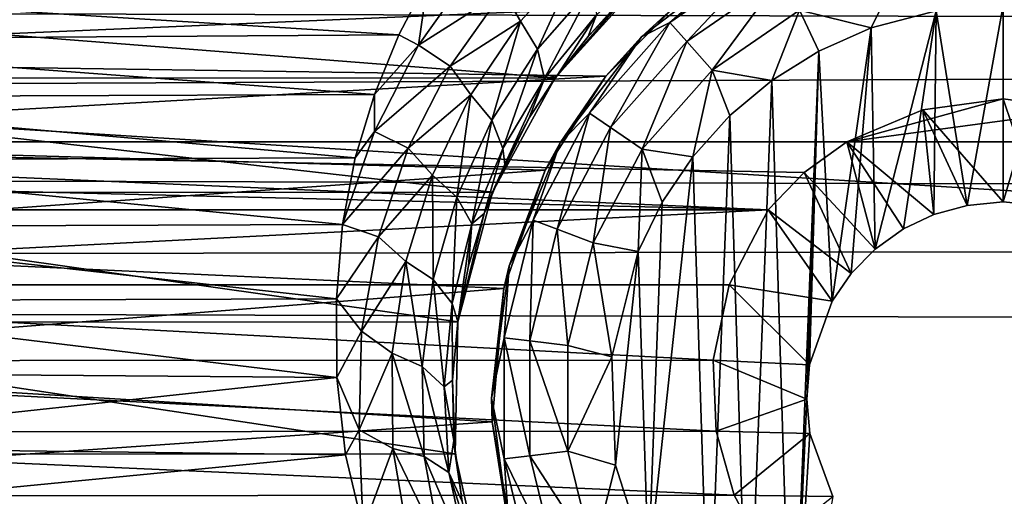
# Model space of a CAD drawing. Header units: metres. Extents: x -95 to 103, y -12 to 12.
# Tile 183 of 256: x -56.7 to -54.2, y 6.89 to 8.1. Entities that reach past the tile are written whole.
import ezdxf

# ---------------------------------------------------------------- set-up
doc = ezdxf.new("R2010")
doc.units = ezdxf.units.M
doc.layers.add('solid_P74500', color=7, linetype='CONTINUOUS')
doc.layers.add('solid_P74500_01', color=7, linetype='CONTINUOUS')

msp = doc.modelspace()

# ---------------------------------------------------------------- linework, layer by layer
at = {"layer": 'solid_P74500'}
for points in [[(-12.2, 5.05, 0.5), (-11.7, 9.776363, 0.5), (-88, 9.776363, 0.5)], [(-12.2, 5.05, 0.5), (-88, 9.776363, 0.5), (-88, 5.05, 0.5)], [(92.5, 7.752533, 9.805175), (92.5, 8.487373, 9.175829), (-94.018356, 8.209083, 9.426609)], [(-55.274479, 8.266009, -9.1982), (-55.426731, 8.098949, -9.376516), (-55.471039, 8.175805, -9.385549)], [(-55.383152, 8.028093, -9.327198), (-55.426731, 8.098949, -9.376516), (-55.274479, 8.266009, -9.1982)], [(-55.240917, 8.190633, -9.147759), (-55.383152, 8.028093, -9.327198), (-55.274479, 8.266009, -9.1982)], [(-55.074623, 8.259929, -8.903189), (-55.169182, 8.15029, -8.879545), (-55.255077, 8.060224, -8.98037)], [(-55.074623, 8.259929, -8.903189), (-55.255077, 8.060224, -8.98037), (-55.233376, 8.115582, -9.073152)], [(-54.849998, 8.265833, -11.5), (-55.11924, 8.059238, -11.5), (-55.03117, 8.13967, -5.635225)], [(-55.046974, 8.096038, -11.614588), (-55.11924, 8.059238, -11.5), (-54.849998, 8.265833, -11.5)], [(-54.793568, 8.270952, -11.614588), (-55.046974, 8.096038, -11.614588), (-54.849998, 8.265833, -11.5)], [(-55.003849, 8.047357, -11.712049), (-55.046974, 8.096038, -11.614588), (-54.793568, 8.270952, -11.614588)], [(-54.763344, 8.213364, -11.712049), (-55.003849, 8.047357, -11.712049), (-54.793568, 8.270952, -11.614588)], [(-55.543545, 8.238771, -9.384665), (-55.685516, 8.038312, -9.565678), (-55.661537, 8.207409, -9.428066)], [(-55.471039, 8.175805, -9.385549), (-55.685516, 8.038312, -9.565678), (-55.543545, 8.238771, -9.384665)], [(92.5, 7.752533, 9.805175), (-94.018356, 8.209083, 9.426609), (-94.018356, 7.447287, 10.039319)], [(-55.661537, 8.207409, -9.428066), (-55.735615, 8.064089, -9.550941), (-57.728512, 8.18801, -9.444919)], [(-55.685516, 8.038312, -9.565678), (-55.735615, 8.064089, -9.550941), (-55.661537, 8.207409, -9.428066)], [(-54.763344, 8.213364, -11.712049), (-54.939251, 7.974443, -11.777164), (-55.003849, 8.047357, -11.712049)], [(-54.763344, 8.213364, -11.712049), (-54.718075, 8.12711, -11.777164), (-54.939251, 7.974443, -11.777164)], [(-54.718075, 8.12711, -11.777164), (-54.466789, 8.222411, -11.777164), (-54.535686, 8.081974, -11.8)], [(-54.466789, 8.222411, -11.777164), (-54.370331, 8.125382, -11.8), (-54.535686, 8.081974, -11.8)], [(-55.338188, 7.955187, -8.304517), (-55.130051, 8.186581, -8.076503), (-58.269226, 8.185938, -8.077154)], [(-55.338188, 7.955187, -8.304517), (-58.269226, 8.185938, -8.077154), (-58.061371, 7.95457, -8.305107)], [(-55.735615, 8.064089, -9.550941), (-57.65778, 8.05173, -9.561361), (-57.728512, 8.18801, -9.444919)], [(-55.365761, 7.953053, -9.254251), (-55.383152, 8.028093, -9.327198), (-55.240917, 8.190633, -9.147759)], [(-55.233376, 8.115582, -9.073152), (-55.365761, 7.953053, -9.254251), (-55.240917, 8.190633, -9.147759)], [(-55.169182, 8.15029, -8.879545), (-55.130051, 8.186581, -8.076503), (-55.338188, 7.955187, -8.304517)], [(-58.228165, 8.003443, -5.827108), (-58.395794, 8.161398, -5.603641), (-55.03117, 8.13967, -5.635225)], [(-55.471039, 8.175805, -9.385549), (-55.605495, 7.985066, -9.567982), (-55.685516, 8.038312, -9.565678)], [(-55.426731, 8.098949, -9.376516), (-55.605495, 7.985066, -9.567982), (-55.471039, 8.175805, -9.385549)], [(-58.228165, 8.003443, -5.827108), (-55.03117, 8.13967, -5.635225), (-55.209461, 7.959397, -5.887105)], [(-55.255077, 8.060224, -8.98037), (-55.169182, 8.15029, -8.879545), (-55.338188, 7.955187, -8.304517)], [(-55.11924, 8.059238, -11.5), (-55.209461, 7.959397, -5.887105), (-55.03117, 8.13967, -5.635225)], [(-54.200001, 8.14, -11.8), (-54.291828, 7.630482, -11.8), (-54.370331, 8.125382, -11.8)], [(-54.200001, 8.14, -11.8), (-54.200001, 7.64, -11.8), (-54.291828, 7.630482, -11.8)], [(-54.054955, 8.12864, -11.8), (-54.200001, 7.64, -11.8), (-54.200001, 8.14, -11.8)], [(-55.233376, 8.115582, -9.073152), (-55.333858, 7.961197, -9.089928), (-55.365761, 7.953053, -9.254251)], [(-55.233376, 8.115582, -9.073152), (-55.255077, 8.060224, -8.98037), (-55.333858, 7.961197, -9.089928)], [(-54.788025, 7.948541, -11.8), (-54.939251, 7.974443, -11.777164), (-54.718075, 8.12711, -11.777164)], [(-54.668499, 8.022584, -11.8), (-54.788025, 7.948541, -11.8), (-54.718075, 8.12711, -11.777164)], [(-54.668499, 8.022584, -11.8), (-54.718075, 8.12711, -11.777164), (-54.535686, 8.081974, -11.8)], [(-54.370331, 8.125382, -11.8), (-54.525322, 7.519121, -11.8), (-54.535686, 8.081974, -11.8)], [(-54.370331, 8.125382, -11.8), (-54.4538, 7.570744, -11.8), (-54.525322, 7.519121, -11.8)], [(-54.370331, 8.125382, -11.8), (-54.376312, 7.607516, -11.8), (-54.4538, 7.570744, -11.8)], [(-54.370331, 8.125382, -11.8), (-54.291828, 7.630482, -11.8), (-54.376312, 7.607516, -11.8)], [(-54.054955, 8.12864, -11.8), (-54.108688, 7.630527, -11.8), (-54.200001, 7.64, -11.8)], [(-55.426731, 8.098949, -9.376516), (-55.552536, 7.911984, -9.562739), (-55.605495, 7.985066, -9.567982)], [(-55.499355, 7.847605, -9.513963), (-55.552536, 7.911984, -9.562739), (-55.426731, 8.098949, -9.376516)], [(-55.383152, 8.028093, -9.327198), (-55.499355, 7.847605, -9.513963), (-55.426731, 8.098949, -9.376516)], [(-55.046974, 8.096038, -11.614588), (-55.25116, 7.865563, -11.614588), (-55.11924, 8.059238, -11.5)], [(-55.197632, 7.828617, -11.712049), (-55.25116, 7.865563, -11.614588), (-55.046974, 8.096038, -11.614588)], [(-55.003849, 8.047357, -11.712049), (-55.197632, 7.828617, -11.712049), (-55.046974, 8.096038, -11.614588)], [(-55.735615, 8.064089, -9.550941), (-55.797935, 7.912471, -9.676921), (-57.65778, 8.05173, -9.561361)], [(-55.685516, 8.038312, -9.565678), (-55.797935, 7.912471, -9.676921), (-55.735615, 8.064089, -9.550941)], [(-55.333858, 7.961197, -9.089928), (-55.255077, 8.060224, -8.98037), (-55.338188, 7.955187, -8.304517)], [(-55.11924, 8.059238, -11.5), (-55.325832, 7.79, -11.5), (-55.209461, 7.959397, -5.887105)], [(-55.25116, 7.865563, -11.614588), (-55.325832, 7.79, -11.5), (-55.11924, 8.059238, -11.5)], [(-54.668499, 8.022584, -11.8), (-54.535686, 8.081974, -11.8), (-54.634666, 7.386765, -11.8)], [(-54.535686, 8.081974, -11.8), (-54.586445, 7.457164, -11.8), (-54.634666, 7.386765, -11.8)], [(-54.535686, 8.081974, -11.8), (-54.525322, 7.519121, -11.8), (-54.586445, 7.457164, -11.8)], [(-55.797935, 7.912471, -9.676921), (-57.599243, 7.905591, -9.682542), (-57.65778, 8.05173, -9.561361)], [(-55.685516, 8.038312, -9.565678), (-55.798035, 7.81858, -9.751169), (-55.797935, 7.912471, -9.676921)], [(-55.605495, 7.985066, -9.567982), (-55.798035, 7.81858, -9.751169), (-55.685516, 8.038312, -9.565678)], [(-55.003849, 8.047357, -11.712049), (-55.117466, 7.773282, -11.777164), (-55.197632, 7.828617, -11.712049)], [(-55.003849, 8.047357, -11.712049), (-54.939251, 7.974443, -11.777164), (-55.117466, 7.773282, -11.777164)], [(-55.4716, 7.774943, -9.441819), (-55.499355, 7.847605, -9.513963), (-55.383152, 8.028093, -9.327198)], [(-55.365761, 7.953053, -9.254251), (-55.4716, 7.774943, -9.441819), (-55.383152, 8.028093, -9.327198)], [(-54.668499, 8.022584, -11.8), (-54.736984, 6.296785, -11.8), (-54.788025, 7.948541, -11.8)], [(-54.668499, 8.022584, -11.8), (-54.69928, 7.137952, -11.8), (-54.736984, 6.296785, -11.8)], [(-54.668499, 8.022584, -11.8), (-54.69249, 7.225389, -11.8), (-54.69928, 7.137952, -11.8)], [(-54.668499, 8.022584, -11.8), (-54.634666, 7.386765, -11.8), (-54.69249, 7.225389, -11.8)], [(-58.077759, 7.79618, -6.10177), (-58.228165, 8.003443, -5.827108), (-55.209461, 7.959397, -5.887105)], [(-55.605495, 7.985066, -9.567982), (-55.711811, 7.775812, -9.754739), (-55.798035, 7.81858, -9.751169)], [(-55.552536, 7.911984, -9.562739), (-55.711811, 7.775812, -9.754739), (-55.605495, 7.985066, -9.567982)], [(-58.077759, 7.79618, -6.10177), (-55.209461, 7.959397, -5.887105), (-55.363678, 7.719777, -6.197987)], [(-55.40472, 7.853196, -9.206404), (-55.333858, 7.961197, -9.089928), (-55.338188, 7.955187, -8.304517)], [(-55.365761, 7.953053, -9.254251), (-55.333858, 7.961197, -9.089928), (-55.40472, 7.853196, -9.206404)], [(-55.325832, 7.79, -11.5), (-55.363678, 7.719777, -6.197987), (-55.209461, 7.959397, -5.887105)], [(-54.98888, 7.75403, -11.8), (-55.117466, 7.773282, -11.777164), (-54.939251, 7.974443, -11.777164)], [(-54.894634, 7.859296, -11.8), (-54.98888, 7.75403, -11.8), (-54.939251, 7.974443, -11.777164)], [(-54.788025, 7.948541, -11.8), (-54.894634, 7.859296, -11.8), (-54.939251, 7.974443, -11.777164)], [(-55.49802, 7.664145, -8.573849), (-55.338188, 7.955187, -8.304517), (-58.061371, 7.95457, -8.305107)], [(-55.49802, 7.664145, -8.573849), (-58.061371, 7.95457, -8.305107), (-57.901268, 7.66248, -8.575336)], [(-55.40472, 7.853196, -9.206404), (-55.338188, 7.955187, -8.304517), (-55.49802, 7.664145, -8.573849)], [(-55.365761, 7.953053, -9.254251), (-55.466869, 7.735857, -9.32723), (-55.4716, 7.774943, -9.441819)], [(-55.365761, 7.953053, -9.254251), (-55.40472, 7.853196, -9.206404), (-55.466869, 7.735857, -9.32723)], [(-54.788025, 7.948541, -11.8), (-54.849243, 6.379436, -11.8), (-54.894634, 7.859296, -11.8)], [(-54.788025, 7.948541, -11.8), (-54.736984, 6.296785, -11.8), (-54.849243, 6.379436, -11.8)], [(-55.797935, 7.912471, -9.676921), (-55.846973, 7.75142, -9.806401), (-57.599243, 7.905591, -9.682542)], [(-55.798035, 7.81858, -9.751169), (-55.846973, 7.75142, -9.806401), (-55.797935, 7.912471, -9.676921)], [(-55.552536, 7.911984, -9.562739), (-55.650341, 7.707485, -9.752763), (-55.711811, 7.775812, -9.754739)], [(-55.588387, 7.651467, -9.704024), (-55.650341, 7.707485, -9.752763), (-55.552536, 7.911984, -9.562739)], [(-55.499355, 7.847605, -9.513963), (-55.588387, 7.651467, -9.704024), (-55.552536, 7.911984, -9.562739)], [(-55.846973, 7.75142, -9.806401), (-57.553913, 7.745763, -9.810869), (-57.599243, 7.905591, -9.682542)], [(-54.200001, 7.901906, -4.3), (-54.597057, 7.792304, -4.3), (-54.404331, 7.873975, -4.3)], [(-53.99567, 7.873975, -4.3), (-54.597057, 7.792304, -4.3), (-54.200001, 7.901906, -4.3)], [(-54.200001, 7.64, -11.8), (-54.200001, 7.901906, -4.3), (-54.404331, 7.873975, -4.3)], [(-54.108688, 7.630527, -11.8), (-54.200001, 7.901906, -4.3), (-54.200001, 7.64, -11.8)], [(-54.108688, 7.630527, -11.8), (-53.99567, 7.873975, -4.3), (-54.200001, 7.901906, -4.3)], [(-55.25116, 7.865563, -11.614588), (-55.394253, 7.59292, -11.614588), (-55.325832, 7.79, -11.5)], [(-55.333443, 7.569858, -11.712049), (-55.394253, 7.59292, -11.614588), (-55.25116, 7.865563, -11.614588)], [(-55.197632, 7.828617, -11.712049), (-55.333443, 7.569858, -11.712049), (-55.25116, 7.865563, -11.614588)], [(-54.894634, 7.859296, -11.8), (-54.948109, 6.47681, -11.8), (-54.98888, 7.75403, -11.8)], [(-54.894634, 7.859296, -11.8), (-54.849243, 6.379436, -11.8), (-54.948109, 6.47681, -11.8)], [(-53.99567, 7.873975, -4.3), (-53.80294, 7.792304, -4.3), (-54.597057, 7.792304, -4.3)], [(-54.376312, 7.607516, -11.8), (-54.404331, 7.873975, -4.3), (-54.597057, 7.792304, -4.3)], [(-54.291828, 7.630482, -11.8), (-54.200001, 7.64, -11.8), (-54.404331, 7.873975, -4.3)], [(-54.376312, 7.607516, -11.8), (-54.291828, 7.630482, -11.8), (-54.404331, 7.873975, -4.3)], [(-55.550392, 7.583538, -9.631939), (-55.588387, 7.651467, -9.704024), (-55.499355, 7.847605, -9.513963)], [(-55.4716, 7.774943, -9.441819), (-55.550392, 7.583538, -9.631939), (-55.499355, 7.847605, -9.513963)], [(-55.466869, 7.735857, -9.32723), (-55.40472, 7.853196, -9.206404), (-55.49802, 7.664145, -8.573849)], [(-55.798035, 7.81858, -9.751169), (-55.878757, 7.581891, -9.938055), (-55.846973, 7.75142, -9.806401)], [(-55.711811, 7.775812, -9.754739), (-55.878757, 7.581891, -9.938055), (-55.798035, 7.81858, -9.751169)], [(-55.197632, 7.828617, -11.712049), (-55.242359, 7.535316, -11.777164), (-55.333443, 7.569858, -11.712049)], [(-55.197632, 7.828617, -11.712049), (-55.117466, 7.773282, -11.777164), (-55.242359, 7.535316, -11.777164)], [(-85.675003, 7.792304, -1.8), (-14.325, 7.792304, -4.2), (-14.325, 7.792304, -1.8)], [(-18.802942, 7.792304, -4.2), (-14.325, 7.792304, -4.2), (-85.675003, 7.792304, -1.8)], [(-84.20311, 5.444916, -1.8), (-85.675003, 7.792304, -1.8), (-14.325, 7.792304, -1.8)], [(-19.597059, 7.792304, -4.2), (-18.802942, 7.792304, -4.2), (-85.675003, 7.792304, -1.8)], [(-23.802942, 7.792304, -4.2), (-19.597059, 7.792304, -4.2), (-85.675003, 7.792304, -1.8)], [(-24.597059, 7.792304, -4.2), (-23.802942, 7.792304, -4.2), (-85.675003, 7.792304, -1.8)], [(-28.802942, 7.792304, -4.2), (-24.597059, 7.792304, -4.2), (-85.675003, 7.792304, -1.8)], [(-29.597059, 7.792304, -4.2), (-28.802942, 7.792304, -4.2), (-85.675003, 7.792304, -1.8)], [(-33.80294, 7.792304, -4.2), (-29.597059, 7.792304, -4.2), (-85.675003, 7.792304, -1.8)], [(-34.597057, 7.792304, -4.2), (-33.80294, 7.792304, -4.2), (-85.675003, 7.792304, -1.8)], [(-38.80294, 7.792304, -4.2), (-34.597057, 7.792304, -4.2), (-85.675003, 7.792304, -1.8)], [(-39.597057, 7.792304, -4.2), (-38.80294, 7.792304, -4.2), (-85.675003, 7.792304, -1.8)], [(-43.80294, 7.792304, -4.2), (-39.597057, 7.792304, -4.2), (-85.675003, 7.792304, -1.8)], [(-44.597057, 7.792304, -4.2), (-43.80294, 7.792304, -4.2), (-85.675003, 7.792304, -1.8)], [(-48.80294, 7.792304, -4.2), (-44.597057, 7.792304, -4.2), (-85.675003, 7.792304, -1.8)], [(-49.597057, 7.792304, -4.2), (-48.80294, 7.792304, -4.2), (-85.675003, 7.792304, -1.8)], [(-53.80294, 7.792304, -4.2), (-49.597057, 7.792304, -4.2), (-85.675003, 7.792304, -1.8)], [(-54.597057, 7.792304, -4.2), (-53.80294, 7.792304, -4.2), (-85.675003, 7.792304, -1.8)], [(-58.80294, 7.792304, -4.2), (-54.597057, 7.792304, -4.2), (-85.675003, 7.792304, -1.8)], [(-83.957001, 5.406663, -1.8), (-84.20311, 5.444916, -1.8), (-14.325, 7.792304, -1.8)], [(-83.736336, 5.295372, -1.8), (-83.957001, 5.406663, -1.8), (-14.325, 7.792304, -1.8)], [(-83.736336, 5.295372, -1.8), (-14.325, 7.792304, -1.8), (-79.20311, 5.444916, -1.8)], [(-78.957001, 5.406663, -1.8), (-79.20311, 5.444916, -1.8), (-14.325, 7.792304, -1.8)], [(-78.736336, 5.295372, -1.8), (-78.957001, 5.406663, -1.8), (-14.325, 7.792304, -1.8)], [(-78.736336, 5.295372, -1.8), (-14.325, 7.792304, -1.8), (-74.20311, 5.444916, -1.8)], [(-73.957001, 5.406663, -1.8), (-74.20311, 5.444916, -1.8), (-14.325, 7.792304, -1.8)], [(-73.736336, 5.295372, -1.8), (-73.957001, 5.406663, -1.8), (-14.325, 7.792304, -1.8)], [(-73.736336, 5.295372, -1.8), (-14.325, 7.792304, -1.8), (-69.20311, 5.444916, -1.8)], [(-68.957001, 5.406663, -1.8), (-69.20311, 5.444916, -1.8), (-14.325, 7.792304, -1.8)], [(-68.736336, 5.295372, -1.8), (-68.957001, 5.406663, -1.8), (-14.325, 7.792304, -1.8)], [(-68.736336, 5.295372, -1.8), (-14.325, 7.792304, -1.8), (-64.20311, 5.444916, -1.8)], [(-63.957005, 5.406663, -1.8), (-64.20311, 5.444916, -1.8), (-14.325, 7.792304, -1.8)], [(-63.736332, 5.295372, -1.8), (-63.957005, 5.406663, -1.8), (-14.325, 7.792304, -1.8)], [(-63.736332, 5.295372, -1.8), (-14.325, 7.792304, -1.8), (-59.20311, 5.444916, -1.8)], [(-58.957005, 5.406663, -1.8), (-59.20311, 5.444916, -1.8), (-14.325, 7.792304, -1.8)], [(-58.736332, 5.295372, -1.8), (-58.957005, 5.406663, -1.8), (-14.325, 7.792304, -1.8)], [(-58.693855, 7.714148, -4.2), (-54.796944, 7.619055, -4.2), (-58.80294, 7.792304, -4.2)], [(-54.706146, 7.714148, -4.2), (-58.80294, 7.792304, -4.2), (-54.796944, 7.619055, -4.2)], [(-54.706146, 7.714148, -4.2), (-54.597057, 7.792304, -4.2), (-58.80294, 7.792304, -4.2)], [(-58.736332, 5.295372, -1.8), (-14.325, 7.792304, -1.8), (-54.20311, 5.444916, -1.8)], [(-57.961212, 7.534212, -6.422531), (-58.077759, 7.79618, -6.10177), (-55.363678, 7.719777, -6.197987)], [(-55.325832, 7.79, -11.5), (-55.455704, 7.476465, -11.5), (-55.363678, 7.719777, -6.197987)], [(-55.394253, 7.59292, -11.614588), (-55.455704, 7.476465, -11.5), (-55.325832, 7.79, -11.5)], [(-54.525322, 7.519121, -11.8), (-54.597057, 7.792304, -4.2), (-54.706146, 7.714148, -4.2)], [(-54.597057, 7.792304, -4.2), (-53.80294, 7.792304, -4.3), (-53.80294, 7.792304, -4.2)], [(-54.597057, 7.792304, -4.2), (-54.597057, 7.792304, -4.3), (-53.80294, 7.792304, -4.3)], [(-54.4538, 7.570744, -11.8), (-54.597057, 7.792304, -4.3), (-54.597057, 7.792304, -4.2)], [(-54.4538, 7.570744, -11.8), (-54.376312, 7.607516, -11.8), (-54.597057, 7.792304, -4.3)], [(-54.525322, 7.519121, -11.8), (-54.4538, 7.570744, -11.8), (-54.597057, 7.792304, -4.2)], [(-53.957005, 5.406663, -1.8), (-54.20311, 5.444916, -1.8), (-14.325, 7.792304, -1.8)], [(-55.711811, 7.775812, -9.754739), (-55.787632, 7.550226, -9.942742), (-55.878757, 7.581891, -9.938055)], [(-55.650341, 7.707485, -9.752763), (-55.787632, 7.550226, -9.942742), (-55.711811, 7.775812, -9.754739)], [(-55.4716, 7.774943, -9.441819), (-55.518711, 7.610109, -9.45398), (-55.550392, 7.583538, -9.631939)], [(-55.4716, 7.774943, -9.441819), (-55.466869, 7.735857, -9.32723), (-55.518711, 7.610109, -9.45398)], [(-55.127319, 7.51358, -11.8), (-55.242359, 7.535316, -11.777164), (-55.117466, 7.773282, -11.777164)], [(-55.066879, 7.638491, -11.8), (-55.127319, 7.51358, -11.8), (-55.117466, 7.773282, -11.777164)], [(-54.98888, 7.75403, -11.8), (-55.066879, 7.638491, -11.8), (-55.117466, 7.773282, -11.777164)], [(92.5, 6.975814, 10.372194), (92.5, 7.752533, 9.805175), (-94.018356, 7.447287, 10.039319)], [(-55.846973, 7.75142, -9.806401), (-55.878757, 7.581891, -9.938055), (-57.553913, 7.745763, -9.810869)], [(-55.878757, 7.581891, -9.938055), (-57.520657, 7.575688, -9.942784), (-57.553913, 7.745763, -9.810869)], [(-55.518711, 7.610109, -9.45398), (-55.466869, 7.735857, -9.32723), (-55.49802, 7.664145, -8.573849)], [(-54.98888, 7.75403, -11.8), (-54.948109, 6.47681, -11.8), (-55.101101, 6.706655, -11.8)], [(-54.98888, 7.75403, -11.8), (-55.101101, 6.706655, -11.8), (-55.066879, 7.638491, -11.8)], [(-58.693855, 7.714148, -4.2), (-58.603058, 7.619055, -4.2), (-54.796944, 7.619055, -4.2)], [(-57.961212, 7.534212, -6.422531), (-55.363678, 7.719777, -6.197987), (-55.469357, 7.419488, -6.554479)], [(-55.650341, 7.707485, -9.752763), (-55.717838, 7.487616, -9.943472), (-55.787632, 7.550226, -9.942742)], [(-55.648312, 7.441767, -9.894325), (-55.717838, 7.487616, -9.943472), (-55.650341, 7.707485, -9.752763)], [(-55.588387, 7.651467, -9.704024), (-55.648312, 7.441767, -9.894325), (-55.650341, 7.707485, -9.752763)], [(-55.455704, 7.476465, -11.5), (-55.469357, 7.419488, -6.554479), (-55.363678, 7.719777, -6.197987)], [(-54.586445, 7.457164, -11.8), (-54.706146, 7.714148, -4.2), (-54.796944, 7.619055, -4.2)], [(-54.586445, 7.457164, -11.8), (-54.525322, 7.519121, -11.8), (-54.706146, 7.714148, -4.2)], [(-55.586353, 7.334234, -8.857709), (-55.49802, 7.664145, -8.573849), (-57.901268, 7.66248, -8.575336)], [(-55.586353, 7.334234, -8.857709), (-57.901268, 7.66248, -8.575336), (-57.813553, 7.333337, -8.858451)], [(-55.518711, 7.610109, -9.45398), (-55.49802, 7.664145, -8.573849), (-55.586353, 7.334234, -8.857709)], [(-55.600716, 7.380895, -9.821639), (-55.648312, 7.441767, -9.894325), (-55.588387, 7.651467, -9.704024)], [(-55.550392, 7.583538, -9.631939), (-55.600716, 7.380895, -9.821639), (-55.588387, 7.651467, -9.704024)], [(-55.066879, 7.638491, -11.8), (-55.101101, 6.706655, -11.8), (-55.127319, 7.51358, -11.8)], [(-54.796944, 7.619055, -4.2), (-58.603058, 7.619055, -4.2), (-58.503391, 7.428674, -4.528224)], [(-54.896561, 7.428859, -4.52792), (-54.796944, 7.619055, -4.2), (-58.503391, 7.428674, -4.528224)], [(-55.558952, 7.476523, -9.585154), (-55.518711, 7.610109, -9.45398), (-55.586353, 7.334234, -8.857709)], [(-55.550392, 7.583538, -9.631939), (-55.518711, 7.610109, -9.45398), (-55.558952, 7.476523, -9.585154)], [(-54.634666, 7.386765, -11.8), (-54.796944, 7.619055, -4.2), (-54.896561, 7.428859, -4.52792)], [(-54.634666, 7.386765, -11.8), (-54.586445, 7.457164, -11.8), (-54.796944, 7.619055, -4.2)], [(-55.878757, 7.581891, -9.938055), (-55.894382, 7.392529, -10.079708), (-57.520657, 7.575688, -9.942784)], [(-55.787632, 7.550226, -9.942742), (-55.894382, 7.392529, -10.079708), (-55.878757, 7.581891, -9.938055)], [(-55.550392, 7.583538, -9.631939), (-55.586323, 7.335214, -9.716925), (-55.600716, 7.380895, -9.821639)], [(-55.550392, 7.583538, -9.631939), (-55.558952, 7.476523, -9.585154), (-55.586323, 7.335214, -9.716925)], [(-55.394253, 7.59292, -11.614588), (-55.467941, 7.293956, -11.614588), (-55.455704, 7.476465, -11.5)], [(-55.403378, 7.286117, -11.712049), (-55.467941, 7.293956, -11.614588), (-55.394253, 7.59292, -11.614588)], [(-55.333443, 7.569858, -11.712049), (-55.403378, 7.286117, -11.712049), (-55.394253, 7.59292, -11.614588)], [(-55.894382, 7.392529, -10.079708), (-57.501717, 7.387943, -10.08307), (-57.520657, 7.575688, -9.942784)], [(-55.333443, 7.569858, -11.712049), (-55.306675, 7.274375, -11.777164), (-55.403378, 7.286117, -11.712049)], [(-55.333443, 7.569858, -11.712049), (-55.242359, 7.535316, -11.777164), (-55.306675, 7.274375, -11.777164)], [(-57.902905, 7.226828, -6.766441), (-57.961212, 7.534212, -6.422531), (-55.469357, 7.419488, -6.554479)], [(-55.787632, 7.550226, -9.942742), (-55.830341, 7.310512, -10.129179), (-55.894382, 7.392529, -10.079708)], [(-55.717838, 7.487616, -9.943472), (-55.830341, 7.310512, -10.129179), (-55.787632, 7.550226, -9.942742)], [(-55.194279, 7.245715, -11.8), (-55.306675, 7.274375, -11.777164), (-55.242359, 7.535316, -11.777164)], [(-55.127319, 7.51358, -11.8), (-55.194279, 7.245715, -11.8), (-55.242359, 7.535316, -11.777164)], [(-55.127319, 7.51358, -11.8), (-55.18536, 6.969674, -11.8), (-55.194279, 7.245715, -11.8)], [(-55.127319, 7.51358, -11.8), (-55.101101, 6.706655, -11.8), (-55.18536, 6.969674, -11.8)], [(-55.717838, 7.487616, -9.943472), (-55.75246, 7.254652, -10.131943), (-55.830341, 7.310512, -10.129179)], [(-55.676937, 7.220685, -10.081996), (-55.75246, 7.254652, -10.131943), (-55.717838, 7.487616, -9.943472)], [(-55.648312, 7.441767, -9.894325), (-55.676937, 7.220685, -10.081996), (-55.717838, 7.487616, -9.943472)], [(-55.586323, 7.335214, -9.716925), (-55.558952, 7.476523, -9.585154), (-55.586353, 7.334234, -8.857709)], [(-55.455704, 7.476465, -11.5), (-55.5, 7.14, -11.5), (-55.469357, 7.419488, -6.554479)], [(-55.467941, 7.293956, -11.614588), (-55.5, 7.14, -11.5), (-55.455704, 7.476465, -11.5)], [(92.5, 6.975814, 10.372194), (-94.018356, 7.447287, 10.039319), (-94.018356, 6.639937, 10.59062)], [(-55.620899, 7.169143, -10.008129), (-55.676937, 7.220685, -10.081996), (-55.648312, 7.441767, -9.894325)], [(-55.600716, 7.380895, -9.821639), (-55.620899, 7.169143, -10.008129), (-55.648312, 7.441767, -9.894325)], [(-54.937241, 7.236759, -4.829008), (-54.896561, 7.428859, -4.52792), (-58.503391, 7.428674, -4.528224)], [(-54.937241, 7.236759, -4.829008), (-58.503391, 7.428674, -4.528224), (-58.462597, 7.234941, -4.831732)], [(-57.902905, 7.226828, -6.766441), (-55.469357, 7.419488, -6.554479), (-55.498337, 7.079858, -6.919943)], [(-55.5, 7.14, -11.5), (-55.498337, 7.079858, -6.919943), (-55.469357, 7.419488, -6.554479)], [(-54.69249, 7.225389, -11.8), (-54.896561, 7.428859, -4.52792), (-54.937241, 7.236759, -4.829008)], [(-54.69249, 7.225389, -11.8), (-54.634666, 7.386765, -11.8), (-54.896561, 7.428859, -4.52792)], [(-55.893276, 7.193082, -10.222992), (-57.504425, 7.205236, -10.21443), (-57.501717, 7.387943, -10.08307)], [(-55.894382, 7.392529, -10.079708), (-55.893276, 7.193082, -10.222992), (-57.501717, 7.387943, -10.08307)], [(-55.830341, 7.310512, -10.129179), (-55.893276, 7.193082, -10.222992), (-55.894382, 7.392529, -10.079708)], [(-55.600716, 7.380895, -9.821639), (-55.599236, 7.186306, -9.850586), (-55.620899, 7.169143, -10.008129)], [(-55.600716, 7.380895, -9.821639), (-55.586323, 7.335214, -9.716925), (-55.599236, 7.186306, -9.850586)], [(-55.592739, 6.998838, -9.125035), (-55.586353, 7.334234, -8.857709), (-57.813553, 7.333337, -8.858451)], [(-55.592739, 6.998838, -9.125035), (-57.813553, 7.333337, -8.858451), (-57.807384, 6.99762, -9.125969)], [(-55.599236, 7.186306, -9.850586), (-55.586323, 7.335214, -9.716925), (-55.586353, 7.334234, -8.857709)], [(-55.599236, 7.186306, -9.850586), (-55.586353, 7.334234, -8.857709), (-55.592739, 6.998838, -9.125035)], [(-55.830341, 7.310512, -10.129179), (-55.836559, 7.059978, -10.31118), (-55.893276, 7.193082, -10.222992)], [(-55.75246, 7.254652, -10.131943), (-55.836559, 7.059978, -10.31118), (-55.830341, 7.310512, -10.129179)], [(-55.467941, 7.293956, -11.614588), (-55.467941, 6.986044, -11.614588), (-55.5, 7.14, -11.5)], [(-55.403378, 6.993884, -11.712049), (-55.467941, 6.986044, -11.614588), (-55.467941, 7.293956, -11.614588)], [(-55.403378, 7.286117, -11.712049), (-55.403378, 6.993884, -11.712049), (-55.467941, 7.293956, -11.614588)], [(-55.403378, 7.286117, -11.712049), (-55.306675, 7.274375, -11.777164), (-55.306675, 7.005625, -11.777164)], [(-55.403378, 7.286117, -11.712049), (-55.306675, 7.005625, -11.777164), (-55.403378, 6.993884, -11.712049)], [(-55.194279, 7.245715, -11.8), (-55.306675, 7.005625, -11.777164), (-55.306675, 7.274375, -11.777164)], [(-54.929634, 7.055848, -5.089697), (-58.462597, 7.234941, -4.831732), (-58.470741, 7.053593, -5.092822)], [(-54.929634, 7.055848, -5.089697), (-54.937241, 7.236759, -4.829008), (-58.462597, 7.234941, -4.831732)], [(-55.75246, 7.254652, -10.131943), (-55.75079, 7.012084, -10.315185), (-55.836559, 7.059978, -10.31118)], [(-55.671291, 6.991528, -10.264101), (-55.75079, 7.012084, -10.315185), (-55.75246, 7.254652, -10.131943)], [(-55.676937, 7.220685, -10.081996), (-55.671291, 6.991528, -10.264101), (-55.75246, 7.254652, -10.131943)], [(-55.194279, 7.245715, -11.8), (-55.18536, 6.969674, -11.8), (-55.306675, 7.005625, -11.777164)], [(-54.69928, 7.137952, -11.8), (-54.937241, 7.236759, -4.829008), (-54.929634, 7.055848, -5.089697)], [(-54.69928, 7.137952, -11.8), (-54.69249, 7.225389, -11.8), (-54.937241, 7.236759, -4.829008)], [(-57.920132, 6.912104, -7.087512), (-57.902905, 7.226828, -6.766441), (-55.498337, 7.079858, -6.919943)], [(-55.608536, 6.951431, -10.188554), (-55.671291, 6.991528, -10.264101), (-55.676937, 7.220685, -10.081996)], [(-55.620899, 7.169143, -10.008129), (-55.608536, 6.951431, -10.188554), (-55.676937, 7.220685, -10.081996)], [(-55.893276, 7.193082, -10.222992), (-57.527477, 7.01674, -10.344823), (-57.504425, 7.205236, -10.21443)], [(-55.893276, 7.193082, -10.222992), (-55.871647, 6.995722, -10.359048), (-57.527477, 7.01674, -10.344823)], [(-55.836559, 7.059978, -10.31118), (-55.871647, 6.995722, -10.359048), (-55.893276, 7.193082, -10.222992)], [(-55.620899, 7.169143, -10.008129), (-55.599236, 7.186306, -9.850586), (-55.595856, 7.032367, -9.985543)], [(-55.595856, 7.032367, -9.985543), (-55.599236, 7.186306, -9.850586), (-55.592739, 6.998838, -9.125035)], [(-55.620899, 7.169143, -10.008129), (-55.595856, 7.032367, -9.985543), (-55.608536, 6.951431, -10.188554)], [(-55.5, 7.14, -11.5), (-55.455704, 6.803535, -11.5), (-55.498337, 7.079858, -6.919943)], [(-55.467941, 6.986044, -11.614588), (-55.455704, 6.803535, -11.5), (-55.5, 7.14, -11.5)], [(-54.691769, 7.050595, -11.8), (-54.69928, 7.137952, -11.8), (-54.929634, 7.055848, -5.089697)], [(-54.736984, 6.296785, -11.8), (-54.69928, 7.137952, -11.8), (-54.691769, 7.050595, -11.8)], [(-57.920132, 6.912104, -7.087512), (-55.498337, 7.079858, -6.919943), (-55.441578, 6.754933, -7.237463)], [(-55.836559, 7.059978, -10.31118), (-55.826168, 6.807505, -10.483696), (-55.871647, 6.995722, -10.359048)], [(-55.75079, 7.012084, -10.315185), (-55.826168, 6.807505, -10.483696), (-55.836559, 7.059978, -10.31118)], [(-55.455704, 6.803535, -11.5), (-55.441578, 6.754933, -7.237463), (-55.498337, 7.079858, -6.919943)], [(-54.883789, 6.893729, -5.307212), (-58.470741, 7.053593, -5.092822), (-58.517292, 6.891102, -5.310623)], [(-54.883789, 6.893729, -5.307212), (-54.929634, 7.055848, -5.089697), (-58.470741, 7.053593, -5.092822)], [(-55.608536, 6.951431, -10.188554), (-55.595856, 7.032367, -9.985543), (-55.575176, 6.877535, -10.115139)], [(-55.575176, 6.877535, -10.115139), (-55.595856, 7.032367, -9.985543), (-55.592739, 6.998838, -9.125035)], [(-54.691769, 7.050595, -11.8), (-54.929634, 7.055848, -5.089697), (-54.883789, 6.893729, -5.307212)], [(-54.632656, 6.88986, -11.8), (-54.691769, 7.050595, -11.8), (-54.883789, 6.893729, -5.307212)], [(-54.736984, 6.296785, -11.8), (-54.691769, 7.050595, -11.8), (-54.632656, 6.88986, -11.8)], [(-55.871647, 6.995722, -10.359048), (-57.568153, 6.830747, -10.468567), (-57.527477, 7.01674, -10.344823)], [(-55.75079, 7.012084, -10.315185), (-55.708988, 6.764045, -10.49017), (-55.826168, 6.807505, -10.483696)], [(-55.627998, 6.758184, -10.437667), (-55.708988, 6.764045, -10.49017), (-55.75079, 7.012084, -10.315185)], [(-55.671291, 6.991528, -10.264101), (-55.627998, 6.758184, -10.437667), (-55.75079, 7.012084, -10.315185)], [(-55.523228, 6.683096, -9.358751), (-57.807384, 6.99762, -9.125969), (-57.877129, 6.682053, -9.359496)], [(-55.523228, 6.683096, -9.358751), (-55.592739, 6.998838, -9.125035), (-57.807384, 6.99762, -9.125969)], [(-55.871647, 6.995722, -10.359048), (-55.826168, 6.807505, -10.483696), (-57.568153, 6.830747, -10.468567)], [(-55.560867, 6.731433, -10.36002), (-55.627998, 6.758184, -10.437667), (-55.671291, 6.991528, -10.264101)], [(-55.608536, 6.951431, -10.188554), (-55.560867, 6.731433, -10.36002), (-55.671291, 6.991528, -10.264101)], [(-55.575176, 6.877535, -10.115139), (-55.592739, 6.998838, -9.125035), (-55.523228, 6.683096, -9.358751)], [(-55.403378, 6.993884, -11.712049), (-55.333443, 6.710143, -11.712049), (-55.467941, 6.986044, -11.614588)], [(-55.467941, 6.986044, -11.614588), (-55.394253, 6.687079, -11.614588), (-55.455704, 6.803535, -11.5)], [(-55.333443, 6.710143, -11.712049), (-55.394253, 6.687079, -11.614588), (-55.467941, 6.986044, -11.614588)], [(-55.403378, 6.993884, -11.712049), (-55.306675, 7.005625, -11.777164), (-55.242359, 6.744685, -11.777164)], [(-55.403378, 6.993884, -11.712049), (-55.242359, 6.744685, -11.777164), (-55.333443, 6.710143, -11.712049)], [(-55.18536, 6.969674, -11.8), (-55.242359, 6.744685, -11.777164), (-55.306675, 7.005625, -11.777164)], [(92.5, 6.152128, 10.880493), (92.5, 6.975814, 10.372194), (-94.018356, 6.639937, 10.59062)], [(-55.18536, 6.969674, -11.8), (-55.101101, 6.706655, -11.8), (-55.242359, 6.744685, -11.777164)], [(-55.608536, 6.951431, -10.188554), (-55.575176, 6.877535, -10.115139), (-55.536762, 6.723989, -10.236818)], [(-55.608536, 6.951431, -10.188554), (-55.536762, 6.723989, -10.236818), (-55.560867, 6.731433, -10.36002)], [(-58.004631, 6.629024, -7.352973), (-57.920132, 6.912104, -7.087512), (-55.441578, 6.754933, -7.237463)], [(-54.807301, 6.752329, -5.485987), (-58.517292, 6.891102, -5.310623), (-58.594624, 6.74956, -5.489393)], [(-54.807301, 6.752329, -5.485987), (-54.883789, 6.893729, -5.307212), (-58.517292, 6.891102, -5.310623)], [(-54.632656, 6.88986, -11.8), (-54.883789, 6.893729, -5.307212), (-54.807301, 6.752329, -5.485987)]]:
    msp.add_3dface(points, dxfattribs=at)
at = {"layer": 'solid_P74500_01'}
for points in [[(-92.5, 7.788958, 8.459974), (-92.5, 8.940191, 7.233159), (92.5, 8.572252, 7.665731)], [(-92.5, 7.788958, 8.459974), (92.5, 8.572252, 7.665731), (92.5, 7.29035, 8.893468)], [(-92.5, 6.467994, 9.508519), (-92.5, 7.788958, 8.459974), (92.5, 7.29035, 8.893468)], [(-92.5, 6.467994, 9.508519), (92.5, 7.29035, 8.893468), (92.5, 5.836015, 9.908373)]]:
    msp.add_3dface(points, dxfattribs=at)

doc.saveas('drawing.dxf')
